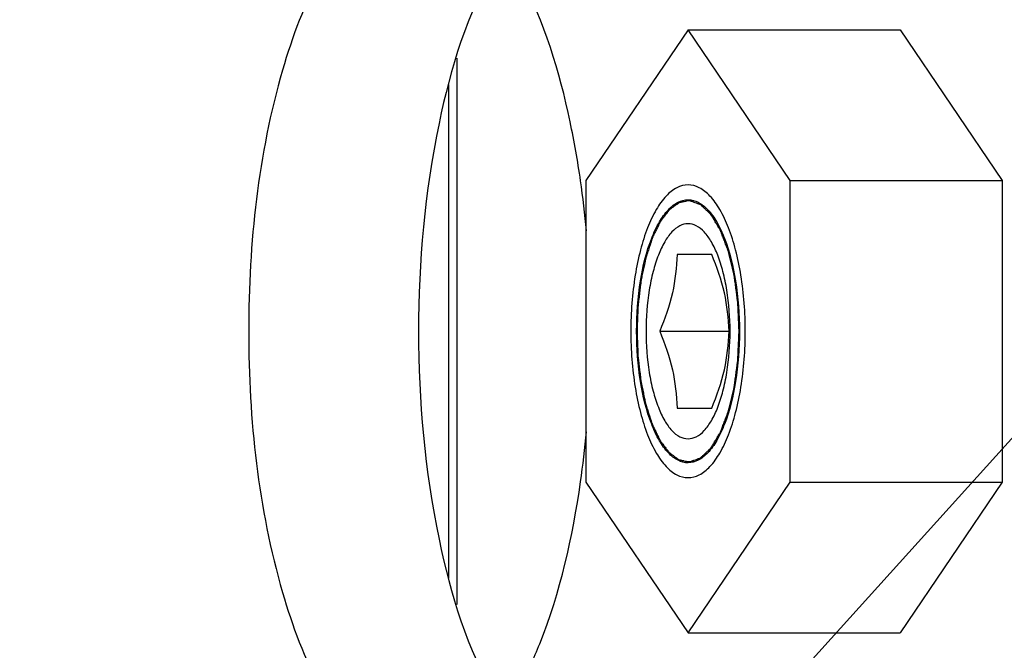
# Model space of a CAD drawing. Header units: millimetres. Extents: x 0 to 9512, y 0 to 6728.
# Tile 51 of 119: x 4856 to 4888, y 1369 to 1390. Entities that reach past the tile are written whole.
import ezdxf

# ---------------------------------------------------------------- set-up
doc = ezdxf.new("R2010")
doc.units = ezdxf.units.MM
doc.header["$LTSCALE"] = 523.16
doc.layers.get('0').update_dxf_attribs({"linetype": 'CONTINUOUS'})
for name, color, linetype in [('304102000127DXF_CONTINUOUS_LINE', 7, 'CONTINUOUS'), ('304103000034DXF_CONTINUOUS_LINE', 7, 'CONTINUOUS'), ('304105000340DXF_CONTINUOUS_LINE', 7, 'CONTINUOUS'), ('625001000001DXF_CONTINUOUS_LINE', 7, 'CONTINUOUS'), ('627001000012DXF_CONTINUOUS_LINE', 7, 'CONTINUOUS'), ('运动范围_DXF_DIMENSION', 7, 'CONTINUOUS')]:
    doc.layers.add(name, color=color, linetype=linetype)
doc.styles.get("Standard").update_dxf_attribs({"font": 'txt', "width": 0.7})
doc.dimstyles.new('DIMSTYLE_18', dxfattribs={"dimtxt": 80, "dimasz": 48, "dimexe": 1, "dimexo": 0, "dimgap": 5, "dimtad": 0, "dimtih": 1, "dimtoh": 1, "dimdec": 1, "dimdsep": 46, "dimtxsty": 'Standard', "dimblk": '_FILLED', "dimblk1": '_FILLED', "dimblk2": '_FILLED', "dimcen": 0.09, "dimclrt": 5, "dimazin": 2, "dimtp": 0.5, "dimtm": 0.5, "dimtfac": 1, "dimtdec": 65535, "dimtofl": 0, "dimtmove": 0, "dimatfit": 3, "dimldrblk": '_FILLED', "dimfxl": 0, "dimtolj": 1, "dimarcsym": 0})
doc.dimstyles.new('DIMSTYLE_6', dxfattribs={"dimtxt": 80, "dimasz": 48, "dimexe": 1, "dimexo": 0, "dimtad": 1, "dimdec": 1, "dimdsep": 46, "dimtxsty": 'Standard', "dimblk": '_FILLED', "dimblk1": '_FILLED', "dimblk2": '_FILLED', "dimcen": 0.09, "dimclrt": 5, "dimazin": 2, "dimtp": 0.8, "dimtm": 0.8, "dimtfac": 1, "dimtdec": 1, "dimtofl": 0, "dimtmove": 0, "dimatfit": 3, "dimldrblk": '_FILLED', "dimfxl": 0, "dimtolj": 1, "dimarcsym": 0})
doc.dimstyles.new('DIMSTYLE_7', dxfattribs={"dimtxt": 80, "dimasz": 48, "dimexe": 1, "dimexo": 0, "dimtad": 1, "dimdsep": 46, "dimtxsty": 'Standard', "dimblk": '_FILLED', "dimblk1": '_FILLED', "dimblk2": '_FILLED', "dimcen": 0.09, "dimclrt": 5, "dimazin": 2, "dimtp": 2, "dimtm": 2, "dimtfac": 1, "dimtofl": 0, "dimtmove": 0, "dimatfit": 3, "dimldrblk": '_FILLED', "dimfxl": 0, "dimtolj": 1, "dimarcsym": 0})

# ---------------------------------------------------------------- blocks, each defined once
blk = doc.blocks.new('_FILLED')
at = {"color": 0, "linetype": 'ByBlock'}
blk.add_solid([(0, 0), (-1, 0.16667), (-1, -0.16667)], dxfattribs=at)
blk = doc.blocks.new('*D9')
at = {"layer": '运动范围_DXF_DIMENSION', "color": 2, "linetype": 'Continuous', "transparency": 16777216}
for p, q in [((4873.138, 1359.384), (5546.708, 2105.681)), ((5181.992, 1701.586), (4873.138, 1359.384)), ((5181.992, 1701.586), (5181.992, 1701.586))]:
    blk.add_line(p, q, dxfattribs=at)
at = {"layer": '运动范围_DXF_DIMENSION', "color": 2, "linetype": 'Continuous', "transparency": 16777216, "xscale": 48, "yscale": 48, "zscale": 48, "rotation": 227.9308375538}
blk.add_blockref('_FILLED', (5181.992, 1701.586), dxfattribs=at)
blk = doc.blocks.new('*D10')
at = {"layer": '运动范围_DXF_DIMENSION', "color": 2, "linetype": 'Continuous', "transparency": 16777216}
for p, q in [((4873.138, 1359.384), (7149.876, 2121.482)), ((6770.655, 1994.545), (4873.138, 1359.384)), ((6770.655, 1994.545), (6770.655, 1994.545))]:
    blk.add_line(p, q, dxfattribs=at)
at = {"layer": '运动范围_DXF_DIMENSION', "color": 2, "linetype": 'Continuous', "transparency": 16777216, "xscale": 48, "yscale": 48, "zscale": 48, "rotation": 198.507278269}
blk.add_blockref('_FILLED', (6770.655, 1994.545), dxfattribs=at)
blk = doc.blocks.new('*D32')
at = {"layer": '运动范围_DXF_DIMENSION', "color": 2, "linetype": 'Continuous', "transparency": 16777216}
for start, end in [(96.579925, 167), (0, 73.311537)]:
    blk.add_arc((4873.138, 1359.384), 726.699, start, end, dxfattribs=at)
for points in [[(4169.669, 1571.299), (4165.064, 1522.855), (4185.132, 1567.187)], [(5590.256, 1407.094), (5599.836, 1359.384), (5606.247, 1407.622)]]:
    blk.add_solid(points, dxfattribs=at)

msp = doc.modelspace()

# ---------------------------------------------------------------- linework, layer by layer
at = {"color": 2, "linetype": 'Continuous'}
msp.add_circle((4873.138, 1359.384), 460.97, dxfattribs=at)
at = {"layer": '304102000127DXF_CONTINUOUS_LINE', "color": 9, "linetype": 'Continuous'}
msp.add_line((4869.988, 1388.275), (4869.988, 1370.493), dxfattribs=at)
at = {"layer": '304102000127DXF_CONTINUOUS_LINE', "color": 7, "linetype": 'Continuous'}
msp.add_line((4869.713, 1387.419), (4869.713, 1371.349), dxfattribs=at)
at = {"layer": '304103000034DXF_CONTINUOUS_LINE', "color": 7, "linetype": 'Continuous'}
msp.add_arc((4873.138, 1359.384), 225, 72.65327, 219.29549, dxfattribs=at)
at = {"layer": '304105000340DXF_CONTINUOUS_LINE', "color": 7, "linetype": 'Continuous'}
for centre, start, end in [((4841.639, 1379.665), 5.2393, 8.1202), ((4841.639, 1379.102), 351.8798, 354.7607)]:
    msp.add_arc(centre, 32.699, start, end, dxfattribs=at)
for points, knots in [([(4867.178, 1393.029), (4866.506, 1392.512), (4865.321, 1390.84), (4863.636, 1386.289), (4862.912, 1379.384), (4863.636, 1372.479), (4865.321, 1367.927), (4866.506, 1366.255), (4867.178, 1365.738)], [0, 0, 0, 0, 0.087542, 0.20488, 0.5, 0.79512, 0.912458, 1, 1, 1, 1]), ([(4871.249, 1391.296), (4870.317, 1389.731), (4869.106, 1385.734), (4868.533, 1379.384), (4869.106, 1373.034), (4870.317, 1369.037), (4871.249, 1367.472)], [0, 0, 0, 0, 0.222759, 0.5, 0.777241, 1, 1, 1, 1]), ([(4874.01, 1384.284), (4873.918, 1384.928), (4873.517, 1387.2), (4872.839, 1389.456), (4872.051, 1390.919)], [0, 0, 0, 0, 0.281191, 1, 1, 1, 1]), ([(4872.051, 1367.849), (4872.288, 1368.289), (4873.244, 1370.4), (4873.753, 1372.689), (4874.01, 1374.483)], [0, 0, 0, 0, 0.216023, 1, 1, 1, 1])]:
    msp.add_open_spline(points, degree=3, knots=knots, dxfattribs=at)
at = {"layer": '625001000001DXF_CONTINUOUS_LINE', "color": 2, "linetype": 'Continuous'}
for p, q in [((4877.693, 1383.634), (4877.507, 1383.634)), ((4877.692, 1375.134), (4877.507, 1375.134))]:
    msp.add_line(p, q, dxfattribs=at)
at = {"layer": '625001000001DXF_CONTINUOUS_LINE', "color": 7, "linetype": 'Continuous'}
for p, q in [((4878.277, 1381.884), (4877.149, 1381.884)), ((4876.585, 1379.384), (4878.841, 1379.384)), ((4877.149, 1376.884), (4878.277, 1376.884))]:
    msp.add_line(p, q, dxfattribs=at)
for points, knots in [([(4877.507, 1384.149), (4877.383, 1384.149), (4877.108, 1384.072), (4876.755, 1383.775), (4876.439, 1383.322), (4876.164, 1382.727), (4875.939, 1382.008), (4875.71, 1380.887), (4875.646, 1379.994), (4875.646, 1379.384)], [0, 0, 0, 0, 0.068765, 0.149936, 0.250064, 0.37055, 0.509752, 0.664245, 1, 1, 1, 1]), ([(4879.369, 1379.384), (4879.369, 1379.994), (4879.305, 1380.887), (4879.076, 1382.008), (4878.85, 1382.727), (4878.576, 1383.322), (4878.26, 1383.775), (4877.906, 1384.072), (4877.632, 1384.149), (4877.507, 1384.149)], [0, 0, 0, 0, 0.335755, 0.490248, 0.62945, 0.749936, 0.850064, 0.931235, 1, 1, 1, 1]), ([(4878.875, 1379.384), (4878.875, 1379.832), (4878.828, 1380.488), (4878.659, 1381.311), (4878.494, 1381.839), (4878.292, 1382.277), (4878.06, 1382.609), (4877.8, 1382.828), (4877.507, 1382.91), (4877.215, 1382.828), (4876.954, 1382.609), (4876.723, 1382.277), (4876.521, 1381.839), (4876.356, 1381.311), (4876.187, 1380.488), (4876.14, 1379.832), (4876.14, 1379.384)], [0, 0, 0, 0, 0.167877, 0.245124, 0.314725, 0.374968, 0.425032, 0.465618, 0.5, 0.534382, 0.574968, 0.625032, 0.685275, 0.754876, 0.832123, 1, 1, 1, 1]), ([(4877.149, 1381.884), (4877.135, 1381.464), (4877.04, 1380.604), (4876.754, 1379.788), (4876.585, 1379.384)], [0, 0, 0, 0, 0.488981, 1, 1, 1, 1]), ([(4878.841, 1379.384), (4878.827, 1379.803), (4878.732, 1380.663), (4878.446, 1381.479), (4878.277, 1381.884)], [0, 0, 0, 0, 0.488981, 1, 1, 1, 1]), ([(4875.646, 1379.384), (4875.646, 1378.774), (4875.71, 1377.881), (4875.939, 1376.76), (4876.164, 1376.041), (4876.439, 1375.445), (4876.755, 1374.993), (4877.108, 1374.695), (4877.383, 1374.619), (4877.507, 1374.619)], [0, 0, 0, 0, 0.335755, 0.490248, 0.62945, 0.749936, 0.850064, 0.931235, 1, 1, 1, 1]), ([(4876.14, 1379.384), (4876.14, 1378.936), (4876.187, 1378.28), (4876.356, 1377.457), (4876.521, 1376.928), (4876.723, 1376.491), (4876.954, 1376.159), (4877.215, 1375.94), (4877.507, 1375.858), (4877.8, 1375.94), (4878.06, 1376.159), (4878.292, 1376.491), (4878.494, 1376.928), (4878.659, 1377.457), (4878.828, 1378.28), (4878.875, 1378.936), (4878.875, 1379.384)], [0, 0, 0, 0, 0.167877, 0.245124, 0.314725, 0.374968, 0.425032, 0.465618, 0.5, 0.534382, 0.574968, 0.625032, 0.685275, 0.754876, 0.832123, 1, 1, 1, 1]), ([(4876.585, 1379.384), (4876.754, 1378.979), (4877.04, 1378.163), (4877.135, 1377.303), (4877.149, 1376.884)], [0, 0, 0, 0, 0.511019, 1, 1, 1, 1]), ([(4877.507, 1374.619), (4877.632, 1374.619), (4877.906, 1374.695), (4878.26, 1374.993), (4878.576, 1375.445), (4878.85, 1376.041), (4879.076, 1376.76), (4879.305, 1377.881), (4879.369, 1378.774), (4879.369, 1379.384)], [0, 0, 0, 0, 0.068765, 0.149936, 0.250064, 0.37055, 0.509752, 0.664245, 1, 1, 1, 1]), ([(4878.277, 1376.884), (4878.446, 1377.288), (4878.732, 1378.104), (4878.827, 1378.964), (4878.841, 1379.384)], [0, 0, 0, 0, 0.511019, 1, 1, 1, 1])]:
    msp.add_open_spline(points, degree=3, knots=knots, dxfattribs=at)
at = {"layer": '625001000001DXF_CONTINUOUS_LINE', "color": 2, "linetype": 'Continuous'}
for points, knots in [([(4877.542, 1383.633), (4877.515, 1383.628), (4877.461, 1383.617), (4877.394, 1383.604), (4877.34, 1383.593), (4877.307, 1383.587), (4877.28, 1383.581), (4877.259, 1383.577), (4877.243, 1383.574), (4877.231, 1383.572), (4877.224, 1383.57), (4877.219, 1383.57), (4877.214, 1383.566), (4877.207, 1383.561), (4877.196, 1383.553), (4877.179, 1383.541), (4877.16, 1383.526), (4877.133, 1383.507), (4877.1, 1383.484), (4877.06, 1383.455), (4877.021, 1383.427), (4876.988, 1383.403), (4876.961, 1383.384), (4876.941, 1383.369), (4876.925, 1383.357), (4876.913, 1383.349), (4876.906, 1383.344), (4876.901, 1383.342), (4876.897, 1383.335), (4876.891, 1383.327), (4876.88, 1383.313), (4876.865, 1383.293), (4876.846, 1383.269), (4876.822, 1383.237), (4876.791, 1383.197), (4876.755, 1383.149), (4876.718, 1383.1), (4876.687, 1383.06), (4876.663, 1383.028), (4876.645, 1383.004), (4876.629, 1382.984), (4876.619, 1382.97), (4876.612, 1382.962), (4876.608, 1382.957), (4876.604, 1382.948), (4876.598, 1382.937), (4876.589, 1382.918), (4876.576, 1382.891), (4876.559, 1382.858), (4876.538, 1382.814), (4876.511, 1382.759), (4876.479, 1382.694), (4876.447, 1382.628), (4876.42, 1382.573), (4876.398, 1382.529), (4876.382, 1382.496), (4876.369, 1382.469), (4876.359, 1382.45), (4876.354, 1382.439), (4876.349, 1382.431), (4876.346, 1382.421), (4876.342, 1382.407), (4876.334, 1382.384), (4876.323, 1382.35), (4876.31, 1382.31), (4876.292, 1382.256), (4876.27, 1382.189), (4876.243, 1382.108), (4876.217, 1382.027), (4876.195, 1381.96), (4876.177, 1381.906), (4876.164, 1381.866), (4876.153, 1381.832), (4876.144, 1381.805), (4876.137, 1381.786), (4876.132, 1381.762), (4876.126, 1381.731), (4876.117, 1381.692), (4876.108, 1381.646), (4876.094, 1381.584), (4876.078, 1381.507), (4876.058, 1381.415), (4876.038, 1381.322), (4876.018, 1381.23), (4876.002, 1381.152), (4875.99, 1381.099), (4875.984, 1381.067), (4875.978, 1381.045), (4875.976, 1381.019), (4875.972, 1380.986), (4875.965, 1380.927), (4875.954, 1380.843), (4875.942, 1380.742), (4875.93, 1380.641), (4875.918, 1380.541), (4875.905, 1380.44), (4875.895, 1380.356), (4875.888, 1380.297), (4875.884, 1380.264), (4875.88, 1380.239), (4875.88, 1380.212), (4875.878, 1380.176), (4875.876, 1380.114), (4875.872, 1380.025), (4875.868, 1379.918), (4875.862, 1379.776), (4875.855, 1379.598), (4875.85, 1379.455), (4875.847, 1379.384)], [0, 0, 0, 0, 0.03125, 0.0625, 0.078125, 0.09375, 0.101562, 0.109375, 0.117188, 0.121094, 0.123047, 0.125, 0.126953, 0.128906, 0.132812, 0.140625, 0.148438, 0.15625, 0.171875, 0.1875, 0.203125, 0.21875, 0.226562, 0.234375, 0.242188, 0.246094, 0.248047, 0.25, 0.251953, 0.253906, 0.257812, 0.265625, 0.273438, 0.28125, 0.296875, 0.3125, 0.328125, 0.34375, 0.351562, 0.359375, 0.367188, 0.371094, 0.373047, 0.375, 0.376953, 0.378906, 0.382812, 0.390625, 0.398438, 0.40625, 0.421875, 0.4375, 0.453125, 0.46875, 0.476562, 0.484375, 0.492188, 0.496094, 0.498047, 0.5, 0.501953, 0.503906, 0.507812, 0.515625, 0.523438, 0.53125, 0.546875, 0.5625, 0.578125, 0.59375, 0.601562, 0.609375, 0.617188, 0.621094, 0.625, 0.628906, 0.632812, 0.640625, 0.648438, 0.65625, 0.671875, 0.6875, 0.703125, 0.71875, 0.734375, 0.742188, 0.746094, 0.75, 0.753906, 0.757812, 0.765625, 0.78125, 0.796875, 0.8125, 0.828125, 0.84375, 0.859375, 0.867188, 0.871094, 0.875, 0.878906, 0.882812, 0.890625, 0.90625, 0.921875, 0.9375, 0.96875, 1, 1, 1, 1]), ([(4879.168, 1379.384), (4879.165, 1379.451), (4879.159, 1379.587), (4879.151, 1379.789), (4879.143, 1379.958), (4879.137, 1380.094), (4879.134, 1380.178), (4879.131, 1380.246), (4879.129, 1380.284), (4879.128, 1380.309), (4879.126, 1380.325), (4879.122, 1380.354), (4879.115, 1380.41), (4879.104, 1380.49), (4879.087, 1380.619), (4879.07, 1380.748), (4879.052, 1380.876), (4879.04, 1380.973), (4879.029, 1381.053), (4879.02, 1381.118), (4879.014, 1381.158), (4879.011, 1381.19), (4879.004, 1381.22), (4878.991, 1381.271), (4878.974, 1381.345), (4878.952, 1381.433), (4878.924, 1381.551), (4878.896, 1381.668), (4878.868, 1381.786), (4878.85, 1381.86), (4878.836, 1381.919), (4878.825, 1381.962), (4878.817, 1382), (4878.807, 1382.024), (4878.798, 1382.048), (4878.786, 1382.079), (4878.768, 1382.127), (4878.744, 1382.188), (4878.717, 1382.261), (4878.689, 1382.334), (4878.661, 1382.407), (4878.633, 1382.48), (4878.61, 1382.541), (4878.591, 1382.59), (4878.58, 1382.62), (4878.57, 1382.644), (4878.561, 1382.67), (4878.547, 1382.692), (4878.53, 1382.72), (4878.507, 1382.758), (4878.479, 1382.805), (4878.434, 1382.88), (4878.377, 1382.974), (4878.326, 1383.059), (4878.292, 1383.116), (4878.278, 1383.139), (4878.267, 1383.158), (4878.258, 1383.172), (4878.251, 1383.184), (4878.245, 1383.19), (4878.236, 1383.199), (4878.222, 1383.212), (4878.203, 1383.23), (4878.184, 1383.247), (4878.159, 1383.271), (4878.128, 1383.3), (4878.078, 1383.348), (4878.028, 1383.395), (4877.979, 1383.442), (4877.947, 1383.471), (4877.926, 1383.492), (4877.915, 1383.502), (4877.909, 1383.508), (4877.902, 1383.51), (4877.893, 1383.513), (4877.88, 1383.518), (4877.863, 1383.523), (4877.843, 1383.53), (4877.816, 1383.539), (4877.77, 1383.555), (4877.703, 1383.578), (4877.622, 1383.606), (4877.569, 1383.624), (4877.542, 1383.633)], [0, 0, 0, 0, 0.03125, 0.0625, 0.09375, 0.109375, 0.125, 0.132812, 0.140625, 0.142578, 0.144531, 0.148438, 0.15625, 0.171875, 0.1875, 0.21875, 0.234375, 0.25, 0.265625, 0.273438, 0.28125, 0.285156, 0.289062, 0.296875, 0.3125, 0.328125, 0.34375, 0.375, 0.390625, 0.40625, 0.414062, 0.421875, 0.429688, 0.433594, 0.4375, 0.445312, 0.453125, 0.46875, 0.484375, 0.5, 0.515625, 0.53125, 0.546875, 0.554688, 0.5625, 0.566406, 0.570312, 0.578125, 0.585938, 0.59375, 0.609375, 0.625, 0.65625, 0.6875, 0.695312, 0.703125, 0.707031, 0.710938, 0.714844, 0.716797, 0.71875, 0.726562, 0.734375, 0.742188, 0.75, 0.765625, 0.78125, 0.8125, 0.828125, 0.84375, 0.851562, 0.855469, 0.857422, 0.859375, 0.863281, 0.867188, 0.875, 0.882812, 0.890625, 0.90625, 0.9375, 0.96875, 1, 1, 1, 1]), ([(4875.847, 1379.384), (4875.849, 1379.315), (4875.855, 1379.177), (4875.861, 1379.006), (4875.867, 1378.868), (4875.871, 1378.765), (4875.874, 1378.679), (4875.876, 1378.619), (4875.878, 1378.584), (4875.878, 1378.558), (4875.882, 1378.533), (4875.885, 1378.499), (4875.892, 1378.441), (4875.906, 1378.323), (4875.922, 1378.188), (4875.938, 1378.054), (4875.95, 1377.953), (4875.96, 1377.868), (4875.967, 1377.809), (4875.971, 1377.776), (4875.974, 1377.75), (4875.979, 1377.728), (4875.986, 1377.696), (4875.997, 1377.642), (4876.013, 1377.565), (4876.033, 1377.472), (4876.053, 1377.379), (4876.072, 1377.286), (4876.088, 1377.209), (4876.101, 1377.147), (4876.111, 1377.1), (4876.119, 1377.061), (4876.126, 1377.031), (4876.13, 1377.006), (4876.137, 1376.987), (4876.146, 1376.96), (4876.157, 1376.926), (4876.17, 1376.885), (4876.188, 1376.831), (4876.21, 1376.764), (4876.236, 1376.683), (4876.262, 1376.601), (4876.284, 1376.534), (4876.302, 1376.48), (4876.315, 1376.439), (4876.326, 1376.405), (4876.334, 1376.381), (4876.338, 1376.368), (4876.341, 1376.357), (4876.345, 1376.35), (4876.351, 1376.338), (4876.36, 1376.319), (4876.373, 1376.291), (4876.39, 1376.258), (4876.411, 1376.214), (4876.438, 1376.159), (4876.47, 1376.093), (4876.502, 1376.026), (4876.529, 1375.971), (4876.55, 1375.927), (4876.566, 1375.894), (4876.579, 1375.866), (4876.589, 1375.847), (4876.594, 1375.836), (4876.598, 1375.827), (4876.603, 1375.822), (4876.609, 1375.813), (4876.619, 1375.799), (4876.635, 1375.779), (4876.653, 1375.755), (4876.677, 1375.722), (4876.708, 1375.681), (4876.744, 1375.633), (4876.781, 1375.584), (4876.811, 1375.543), (4876.836, 1375.511), (4876.854, 1375.487), (4876.869, 1375.466), (4876.88, 1375.452), (4876.886, 1375.444), (4876.891, 1375.437), (4876.896, 1375.434), (4876.902, 1375.429), (4876.914, 1375.421), (4876.93, 1375.409), (4876.95, 1375.394), (4876.977, 1375.374), (4877.01, 1375.35), (4877.049, 1375.321), (4877.089, 1375.291), (4877.122, 1375.267), (4877.148, 1375.248), (4877.168, 1375.233), (4877.185, 1375.221), (4877.196, 1375.212), (4877.203, 1375.208), (4877.208, 1375.203), (4877.213, 1375.203), (4877.22, 1375.201), (4877.232, 1375.199), (4877.249, 1375.195), (4877.27, 1375.191), (4877.298, 1375.185), (4877.333, 1375.178), (4877.389, 1375.166), (4877.459, 1375.152), (4877.514, 1375.141), (4877.542, 1375.135)], [0, 0, 0, 0, 0.03125, 0.0625, 0.078125, 0.09375, 0.109375, 0.117188, 0.121094, 0.125, 0.128906, 0.132812, 0.140625, 0.15625, 0.1875, 0.203125, 0.21875, 0.234375, 0.242188, 0.246094, 0.25, 0.253906, 0.257812, 0.265625, 0.28125, 0.296875, 0.3125, 0.328125, 0.34375, 0.351562, 0.359375, 0.367188, 0.371094, 0.375, 0.378906, 0.382812, 0.390625, 0.398438, 0.40625, 0.421875, 0.4375, 0.453125, 0.46875, 0.476562, 0.484375, 0.492188, 0.496094, 0.498047, 0.5, 0.501953, 0.503906, 0.507812, 0.515625, 0.523438, 0.53125, 0.546875, 0.5625, 0.578125, 0.59375, 0.601562, 0.609375, 0.617188, 0.621094, 0.623047, 0.625, 0.626953, 0.628906, 0.632812, 0.640625, 0.648438, 0.65625, 0.671875, 0.6875, 0.703125, 0.71875, 0.726562, 0.734375, 0.742188, 0.746094, 0.748047, 0.75, 0.751953, 0.753906, 0.757812, 0.765625, 0.773438, 0.78125, 0.796875, 0.8125, 0.828125, 0.84375, 0.851562, 0.859375, 0.867188, 0.871094, 0.873047, 0.875, 0.876953, 0.878906, 0.882812, 0.890625, 0.898438, 0.90625, 0.921875, 0.9375, 0.96875, 1, 1, 1, 1]), ([(4877.542, 1375.135), (4877.569, 1375.144), (4877.621, 1375.161), (4877.7, 1375.188), (4877.766, 1375.21), (4877.812, 1375.226), (4877.839, 1375.235), (4877.858, 1375.241), (4877.875, 1375.247), (4877.888, 1375.251), (4877.896, 1375.254), (4877.903, 1375.256), (4877.909, 1375.262), (4877.92, 1375.272), (4877.942, 1375.293), (4877.973, 1375.322), (4878.023, 1375.368), (4878.073, 1375.415), (4878.123, 1375.462), (4878.154, 1375.491), (4878.179, 1375.514), (4878.198, 1375.532), (4878.216, 1375.55), (4878.23, 1375.563), (4878.24, 1375.572), (4878.246, 1375.577), (4878.253, 1375.589), (4878.262, 1375.603), (4878.273, 1375.622), (4878.287, 1375.645), (4878.321, 1375.701), (4878.372, 1375.786), (4878.429, 1375.879), (4878.474, 1375.954), (4878.503, 1376.001), (4878.525, 1376.038), (4878.542, 1376.067), (4878.557, 1376.089), (4878.566, 1376.114), (4878.575, 1376.138), (4878.587, 1376.168), (4878.606, 1376.217), (4878.629, 1376.277), (4878.657, 1376.35), (4878.685, 1376.423), (4878.713, 1376.496), (4878.741, 1376.569), (4878.764, 1376.629), (4878.782, 1376.678), (4878.794, 1376.708), (4878.803, 1376.732), (4878.813, 1376.756), (4878.821, 1376.794), (4878.832, 1376.837), (4878.846, 1376.896), (4878.864, 1376.97), (4878.893, 1377.087), (4878.921, 1377.204), (4878.95, 1377.322), (4878.971, 1377.41), (4878.989, 1377.483), (4879.001, 1377.535), (4879.008, 1377.564), (4879.012, 1377.597), (4879.018, 1377.637), (4879.026, 1377.701), (4879.037, 1377.781), (4879.05, 1377.878), (4879.068, 1378.006), (4879.085, 1378.135), (4879.103, 1378.263), (4879.113, 1378.344), (4879.121, 1378.4), (4879.125, 1378.428), (4879.127, 1378.444), (4879.128, 1378.47), (4879.13, 1378.508), (4879.133, 1378.577), (4879.136, 1378.663), (4879.142, 1378.8), (4879.15, 1378.972), (4879.159, 1379.178), (4879.165, 1379.315), (4879.168, 1379.384)], [0, 0, 0, 0, 0.03125, 0.0625, 0.09375, 0.109375, 0.117188, 0.125, 0.132812, 0.136719, 0.140625, 0.142578, 0.144531, 0.148438, 0.15625, 0.171875, 0.1875, 0.21875, 0.234375, 0.25, 0.257812, 0.265625, 0.273438, 0.28125, 0.283203, 0.285156, 0.289062, 0.292969, 0.296875, 0.304688, 0.3125, 0.34375, 0.375, 0.390625, 0.40625, 0.414062, 0.421875, 0.429688, 0.433594, 0.4375, 0.445312, 0.453125, 0.46875, 0.484375, 0.5, 0.515625, 0.53125, 0.546875, 0.554688, 0.5625, 0.566406, 0.570312, 0.578125, 0.585938, 0.59375, 0.609375, 0.625, 0.65625, 0.671875, 0.6875, 0.703125, 0.710938, 0.714844, 0.71875, 0.726562, 0.734375, 0.75, 0.765625, 0.78125, 0.8125, 0.828125, 0.84375, 0.851562, 0.855469, 0.857422, 0.859375, 0.867188, 0.875, 0.890625, 0.90625, 0.9375, 0.96875, 1, 1, 1, 1])]:
    msp.add_open_spline(points, degree=3, knots=knots, dxfattribs=at)
at = {"layer": '627001000012DXF_CONTINUOUS_LINE', "color": 7, "linetype": 'Continuous'}
for p, q in [((4877.507, 1389.199), (4874.186, 1384.291)), ((4880.829, 1384.291), (4877.507, 1389.199)), ((4877.507, 1389.199), (4884.411, 1389.199)), ((4884.411, 1389.199), (4887.732, 1384.291)), ((4874.186, 1384.291), (4874.186, 1374.476)), ((4880.829, 1374.476), (4880.829, 1384.291)), ((4880.829, 1384.291), (4887.732, 1384.291)), ((4887.732, 1384.291), (4887.732, 1374.476)), ((4877.507, 1383.667), (4877.511, 1383.667)), ((4877.507, 1383.667), (4877.511, 1383.666)), ((4877.511, 1375.101), (4877.507, 1375.101)), ((4877.511, 1375.101), (4877.507, 1375.101)), ((4874.186, 1374.476), (4877.507, 1369.569)), ((4877.507, 1369.569), (4880.829, 1374.476)), ((4880.829, 1374.476), (4887.732, 1374.476)), ((4887.732, 1374.476), (4884.411, 1369.569)), ((4877.507, 1369.569), (4884.411, 1369.569))]:
    msp.add_line(p, q, dxfattribs=at)
for points, knots in [([(4875.834, 1379.384), (4875.834, 1379.932), (4875.909, 1380.959), (4876.195, 1382.159), (4876.547, 1382.924), (4876.831, 1383.331), (4877.149, 1383.598), (4877.395, 1383.667), (4877.507, 1383.667)], [0, 0, 0, 0, 0.335888, 0.6293, 0.749835, 0.850004, 0.931208, 1, 1, 1, 1]), ([(4877.511, 1383.667), (4877.623, 1383.666), (4877.869, 1383.596), (4878.186, 1383.328), (4878.47, 1382.921), (4878.821, 1382.156), (4879.106, 1380.957), (4879.181, 1379.931), (4879.181, 1379.384)], [0, 0, 0, 0, 0.068821, 0.150127, 0.250389, 0.37097, 0.664317, 1, 1, 1, 1]), ([(4877.507, 1375.101), (4877.395, 1375.101), (4877.149, 1375.17), (4876.831, 1375.437), (4876.547, 1375.844), (4876.195, 1376.609), (4875.909, 1377.808), (4875.834, 1378.836), (4875.834, 1379.384)], [0, 0, 0, 0, 0.068792, 0.149995, 0.250162, 0.370695, 0.664107, 1, 1, 1, 1]), ([(4879.181, 1379.384), (4879.181, 1378.837), (4879.106, 1377.81), (4878.821, 1376.612), (4878.47, 1375.847), (4878.186, 1375.44), (4877.869, 1375.172), (4877.623, 1375.102), (4877.511, 1375.101)], [0, 0, 0, 0, 0.335681, 0.62903, 0.749612, 0.849874, 0.931179, 1, 1, 1, 1])]:
    msp.add_open_spline(points, degree=3, knots=knots, dxfattribs=at)

# ---------------------------------------------------------------- dimensions: what is measured, and where the dimension line sits
at = {"layer": '运动范围_DXF_DIMENSION', "color": 2, "linetype": 'Continuous'}
for mpoint, dimstyle, picture, middle in [((6770.655, 1994.545), 'DIMSTYLE_7', '*D10', (6878.008, 2051.57)), ((5181.992, 1701.586), 'DIMSTYLE_6', '*D9', (5381.779, 1952.794))]:
    dim = msp.add_radius_dim(center=(4873.138, 1359.384), mpoint=mpoint, text='R<>', dimstyle=dimstyle, override={"dimpost": '<>'}, dxfattribs=at)
    dim.commit()
    dim.dimension.update_dxf_attribs({"geometry": picture, "text_midpoint": middle, "dimtype": 164})
dim = msp.add_angular_dim_2l(base=(4955.4023, 2081.4111), line1=((5592.5693, 1359.3839), (5599.8363, 1359.3839)), line2=((4172.1451, 1521.2208), (4165.0644, 1522.8555)), dimstyle='DIMSTYLE_18', dxfattribs=at)
dim.commit()
dim.dimension.update_dxf_attribs({"geometry": '*D32', "text_midpoint": (4829.866, 2043.3719), "dimtype": 162})

doc.saveas('drawing.dxf')
